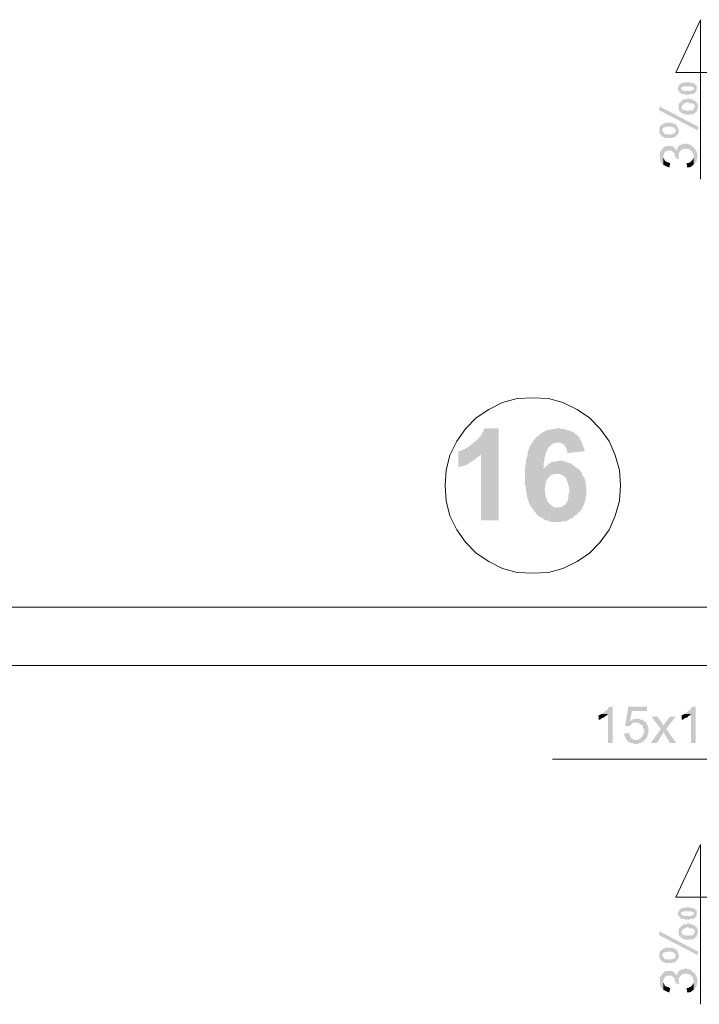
# Model space of a CAD drawing. Header units: millimetres. Extents: x 16 to 647, y 3 to 417.
# Tile 37 of 80: x 122 to 159, y 244 to 298. Entities that reach past the tile are written whole.
import ezdxf

# ---------------------------------------------------------------- set-up
doc = ezdxf.new("R2010")
doc.units = ezdxf.units.MM
doc.header["$MEASUREMENT"] = 0
doc.layers.get('0').update_dxf_attribs({"linetype": 'CONTINUOUS'})

msp = doc.modelspace()

# ---------------------------------------------------------------- hatches: boundary and pattern name
for points in [[(157.562, 294.365), (157.562, 294.282), (157.612, 294.282), (157.612, 294.233), (157.612, 294.183), (157.645, 294.183), (157.645, 294.15), (157.695, 294.15), (157.695, 294.1), (157.777, 294.1), (157.777, 294.067), (157.943, 294.067), (157.993, 294.017), (158.208, 294.017), (158.241, 294.067), (158.423, 294.067), (158.423, 294.1), (158.505, 294.1), (158.505, 294.15), (158.539, 294.15), (158.539, 294.183), (158.522, 294.199), (158.588, 294.233), (158.588, 294.282), (158.588, 294.315), (158.588, 294.365), (158.588, 294.448), (158.588, 294.53), (158.539, 294.53), (158.539, 294.563), (158.505, 294.563), (158.505, 294.613), (158.456, 294.613), (158.456, 294.365), (158.439, 294.365), (158.423, 294.315), (158.423, 294.282), (158.323, 294.282), (158.323, 294.233), (157.86, 294.233), (157.827, 294.282), (157.777, 294.282), (157.777, 294.315), (157.744, 294.315), (157.744, 294.613), (157.695, 294.613), (157.695, 294.563), (157.645, 294.563), (157.645, 294.53), (157.612, 294.53), (157.612, 294.481), (157.612, 294.448), (157.562, 294.398), (157.562, 294.415)], [(157.744, 294.613), (157.744, 294.365), (157.744, 294.398), (157.777, 294.448), (157.827, 294.448), (157.86, 294.481), (158.323, 294.481), (158.323, 294.448), (158.423, 294.448), (158.423, 294.398), (158.456, 294.398), (158.456, 294.365), (158.456, 294.613), (158.423, 294.613), (158.423, 294.663), (158.241, 294.663), (158.241, 294.696), (157.943, 294.696), (157.91, 294.663), (157.777, 294.663)], [(157.612, 293.339), (157.612, 293.223), (157.645, 293.174), (157.645, 293.124), (157.695, 293.091), (157.744, 293.041), (157.728, 293.058), (157.777, 293.389), (157.777, 293.422), (157.827, 293.471), (157.86, 293.505), (157.86, 293.521), (157.91, 293.554), (157.993, 293.554), (158.042, 293.604), (158.158, 293.604), (158.208, 293.554), (158.373, 293.554), (158.423, 293.505), (158.406, 293.521), (158.456, 293.471), (158.505, 293.422), (158.505, 293.339), (158.505, 293.687), (158.456, 293.72), (158.423, 293.72), (158.373, 293.769), (158.241, 293.769), (158.208, 293.802), (158.075, 293.802), (158.042, 293.769), (157.86, 293.769), (157.827, 293.72), (157.777, 293.687), (157.744, 293.687), (157.744, 293.637), (157.695, 293.604), (157.645, 293.554), (157.612, 293.505), (157.612, 293.422)], [(156.553, 293.389), (156.553, 293.174), (158.671, 292.065), (158.671, 292.28)], [(157.744, 293.041), (157.777, 293.008), (157.827, 293.008), (157.91, 292.959), (157.993, 292.959), (158.042, 292.925), (158.158, 292.925), (158.241, 292.959), (158.423, 292.959), (158.456, 293.008), (158.505, 293.041), (158.539, 293.041), (158.539, 293.091), (158.588, 293.091), (158.588, 293.174), (158.621, 293.223), (158.621, 293.256), (158.671, 293.306), (158.671, 293.422), (158.621, 293.471), (158.621, 293.554), (158.588, 293.604), (158.539, 293.637), (158.505, 293.687), (158.505, 293.339), (158.489, 293.356), (158.456, 293.306), (158.456, 293.256), (158.423, 293.223), (158.406, 293.223), (158.373, 293.174), (158.208, 293.174), (158.125, 293.124), (158.108, 293.141), (158.042, 293.174), (157.86, 293.174), (157.86, 293.223), (157.827, 293.223), (157.777, 293.256), (157.777, 293.389)], [(156.553, 292.065), (156.553, 291.949), (156.586, 291.9), (156.586, 291.867), (156.636, 291.817), (156.685, 291.767), (156.685, 291.734), (156.719, 291.734), (156.719, 292.065), (156.719, 292.164), (156.768, 292.197), (156.801, 292.247), (156.884, 292.247), (156.934, 292.28), (157.231, 292.28), (157.265, 292.247), (157.364, 292.247), (157.364, 292.197), (157.397, 292.164), (157.447, 292.115), (157.447, 292.065), (157.447, 292.413), (157.397, 292.413), (157.364, 292.446), (157.314, 292.446), (157.265, 292.495), (156.884, 292.495), (156.851, 292.446), (156.801, 292.446), (156.768, 292.413), (156.719, 292.413), (156.685, 292.363), (156.669, 292.379), (156.636, 292.33), (156.586, 292.28), (156.586, 292.247), (156.553, 292.164), (156.553, 292.115)], [(156.719, 291.734), (156.768, 291.734), (156.801, 291.685), (156.851, 291.685), (156.884, 291.651), (157.231, 291.651), (157.314, 291.685), (157.397, 291.685), (157.447, 291.734), (157.48, 291.767), (157.463, 291.784), (157.529, 291.817), (157.562, 291.867), (157.562, 291.9), (157.612, 291.949), (157.612, 292.065), (157.612, 292.164), (157.562, 292.197), (157.562, 292.247), (157.529, 292.28), (157.529, 292.33), (157.48, 292.363), (157.447, 292.413), (157.447, 292.065), (157.447, 291.982), (157.397, 291.949), (157.364, 291.9), (157.314, 291.9), (157.265, 291.867), (156.884, 291.867), (156.851, 291.9), (156.801, 291.9), (156.801, 291.949), (156.768, 291.982), (156.719, 292.032), (156.719, 292.065)], [(156.586, 290.675), (156.586, 290.46), (156.636, 290.377), (156.636, 290.328), (156.685, 290.295), (156.719, 290.245), (156.702, 290.262), (156.768, 290.212), (156.768, 290.708), (156.801, 290.758), (156.801, 290.808), (156.851, 290.841), (156.851, 290.89), (156.884, 290.923), (156.934, 290.923), (156.983, 290.973), (157.231, 290.973), (157.265, 290.923), (157.314, 290.89), (157.364, 290.841), (157.347, 290.857), (157.397, 290.808), (157.397, 290.675), (157.447, 290.626), (157.447, 290.593), (157.447, 291.056), (157.397, 291.105), (157.364, 291.139), (157.314, 291.188), (157.298, 291.188), (157.265, 291.221), (156.934, 291.221), (156.884, 291.188), (156.801, 291.188), (156.768, 291.139), (156.768, 291.105), (156.719, 291.056), (156.685, 291.006), (156.636, 290.973), (156.636, 290.923), (156.586, 290.89), (156.586, 290.708)], [(157.447, 290.543), (157.645, 290.51), (157.612, 290.593), (157.612, 291.188), (157.562, 291.139), (157.529, 291.056), (157.529, 291.006), (157.48, 290.973), (157.48, 291.006), (157.447, 291.056), (157.447, 290.593)], [(157.612, 291.188), (157.612, 290.675), (157.612, 290.808), (157.645, 290.841), (157.645, 290.89), (157.695, 290.923), (157.744, 290.973), (157.744, 291.006), (157.777, 291.006), (157.827, 291.056), (157.943, 291.056), (157.993, 291.105), (157.976, 291.105), (158.075, 291.056), (158.158, 291.056), (158.208, 291.006), (158.241, 291.006), (158.29, 290.973), (158.323, 290.923), (158.373, 290.89), (158.373, 290.841), (158.423, 290.758), (158.423, 290.212), (158.456, 290.212), (158.505, 290.245), (158.505, 290.295), (158.539, 290.328), (158.588, 290.377), (158.588, 290.51), (158.621, 290.543), (158.621, 290.808), (158.588, 290.89), (158.588, 290.923), (158.539, 290.973), (158.539, 291.006), (158.505, 291.056), (158.456, 291.105), (158.456, 291.139), (158.423, 291.139), (158.373, 291.188), (158.323, 291.221), (158.29, 291.271), (158.241, 291.271), (158.208, 291.304), (158.125, 291.304), (158.042, 291.354), (157.91, 291.354), (157.86, 291.304), (157.777, 291.304), (157.695, 291.271), (157.645, 291.221), (157.612, 291.221)], [(156.768, 290.212), (156.801, 290.162), (156.851, 290.162), (156.884, 290.129), (156.934, 290.129), (156.983, 290.08), (157.016, 290.08), (157.099, 290.047), (157.149, 290.295), (157.099, 290.295), (157.066, 290.328), (156.983, 290.328), (156.934, 290.377), (156.884, 290.377), (156.851, 290.427), (156.851, 290.46), (156.801, 290.51), (156.801, 290.543), (156.768, 290.593), (156.768, 290.675)], [(158.042, 290.295), (158.075, 290.047), (158.208, 290.047), (158.241, 290.08), (158.29, 290.08), (158.323, 290.129), (158.373, 290.162), (158.423, 290.212), (158.423, 290.675), (158.423, 290.543), (158.373, 290.51), (158.373, 290.46), (158.323, 290.427), (158.29, 290.377), (158.241, 290.328), (158.208, 290.328), (158.158, 290.295), (158.075, 290.295)], [(147.784, 275.801), (147.023, 275.801), (146.973, 275.768), (146.94, 275.635), (146.857, 275.503), (146.808, 275.387), (146.725, 275.305), (146.593, 275.172), (146.51, 275.089), (146.394, 275.007), (146.295, 274.924), (146.179, 274.825), (146.047, 274.742), (145.914, 274.659), (145.799, 274.626), (145.716, 274.577), (145.583, 274.543), (146.808, 274.361), (146.808, 270.771), (147.784, 270.771)], [(151.043, 275.801), (151.027, 275.817), (150.878, 275.768), (150.746, 275.768), (150.63, 275.718), (150.497, 275.718), (150.365, 275.685), (150.233, 275.602), (150.15, 275.553), (150.034, 275.47), (149.951, 275.387), (149.819, 275.305), (149.736, 275.172), (149.72, 275.189), (149.654, 275.089), (149.604, 275.007), (149.521, 274.874), (149.472, 274.792), (149.439, 274.659), (149.389, 274.577), (149.356, 274.444), (149.356, 274.328), (149.306, 274.163), (149.273, 274.031), (149.273, 273.865), (149.223, 273.733), (149.223, 272.707), (149.273, 272.541), (149.273, 272.426), (149.306, 272.244), (149.306, 272.128), (149.356, 271.995), (149.389, 271.863), (149.439, 271.747), (149.472, 271.648), (149.521, 271.532), (149.604, 271.449), (151.01, 271.483), (150.828, 271.483), (150.746, 271.532), (150.63, 271.615), (150.497, 271.747), (150.448, 271.78), (150.415, 271.913), (150.365, 271.995), (150.332, 272.161), (150.332, 272.293), (150.282, 272.459), (150.332, 272.624), (150.332, 272.757), (150.365, 272.889), (150.415, 273.005), (150.497, 273.104), (150.58, 273.187), (150.713, 273.269), (150.828, 273.303), (150.961, 273.303), (152.317, 273.352), (152.235, 273.485), (152.152, 273.567), (150.2, 273.6), (150.233, 273.683), (150.233, 273.898), (150.282, 274.064), (150.282, 274.196), (150.332, 274.328), (150.365, 274.444), (150.415, 274.577), (150.448, 274.659), (150.497, 274.742), (150.531, 274.792), (150.63, 274.874), (150.746, 274.957), (150.878, 275.007), (151.01, 275.007), (152.317, 275.04), (152.235, 275.172), (152.185, 275.305), (152.102, 275.387), (152.02, 275.47), (151.937, 275.503), (151.854, 275.602), (151.722, 275.635), (151.589, 275.685), (151.474, 275.718), (151.341, 275.768), (151.209, 275.768)], [(152.317, 275.04), (151.01, 275.007), (151.126, 275.007), (151.259, 274.957), (151.391, 274.874), (151.391, 274.825), (151.474, 274.709), (151.507, 274.577), (151.556, 274.444), (152.483, 274.543), (152.45, 274.659), (152.4, 274.792), (152.351, 274.957)], [(145.583, 274.543), (145.583, 273.65), (145.617, 273.683), (145.799, 273.733), (145.914, 273.766), (146.047, 273.815), (146.179, 273.898), (146.262, 273.981), (146.394, 274.031), (146.51, 274.113), (146.593, 274.196), (146.725, 274.279), (146.808, 274.361)], [(151.093, 274.031), (151.043, 274.031), (150.911, 273.981), (150.795, 273.981), (150.663, 273.948), (150.531, 273.865), (150.415, 273.766), (150.332, 273.683), (150.2, 273.6), (152.152, 273.567), (152.102, 273.6), (151.97, 273.683), (151.854, 273.766), (151.771, 273.865), (151.639, 273.898), (151.507, 273.948), (151.391, 273.981), (151.259, 274.031)], [(152.317, 273.352), (150.961, 273.303), (151.093, 273.303), (151.209, 273.269), (151.341, 273.187), (151.424, 273.104), (151.474, 273.054), (151.507, 272.922), (151.556, 272.839), (151.589, 272.674), (151.639, 272.541), (151.639, 272.326), (151.589, 272.161), (151.589, 271.995), (151.556, 271.863), (151.507, 271.78), (151.474, 271.698), (151.391, 271.615), (151.259, 271.532), (151.126, 271.483), (151.01, 271.483), (149.604, 271.449), (149.654, 271.367), (149.736, 271.267), (149.769, 271.234), (149.852, 271.102), (149.951, 271.019), (150.067, 270.937), (150.2, 270.887), (150.282, 270.804), (150.415, 270.771), (150.531, 270.721), (150.663, 270.688), (151.176, 270.688), (151.292, 270.721), (151.424, 270.721), (151.556, 270.771), (151.689, 270.854), (151.805, 270.887), (151.887, 270.986), (152.02, 271.069), (152.102, 271.152), (152.185, 271.234), (152.268, 271.317), (152.351, 271.449), (152.4, 271.565), (152.45, 271.648), (152.483, 271.78), (152.533, 271.946), (152.533, 272.078), (152.566, 272.211), (152.566, 272.591), (152.533, 272.707), (152.533, 272.889), (152.483, 273.005), (152.45, 273.137), (152.351, 273.22)], [(154.005, 260.596), (153.84, 260.596), (153.807, 260.563), (153.757, 260.513), (153.757, 260.48), (153.707, 260.43), (153.674, 260.397), (153.625, 260.347), (153.591, 260.347), (153.542, 260.298), (153.509, 260.265), (153.459, 260.215), (153.409, 260.182), (153.757, 260.182), (153.757, 258.61), (154.005, 258.61)], [(155.875, 260.596), (154.865, 260.596), (154.683, 259.537), (154.948, 259.537), (154.981, 259.586), (155.031, 259.619), (155.064, 259.669), (155.064, 259.686), (155.114, 259.719), (155.279, 259.719), (155.792, 259.752), (155.775, 259.768), (155.742, 259.801), (154.948, 259.801), (155.064, 260.347), (155.875, 260.347)], [(158.539, 260.596), (158.373, 260.596), (158.323, 260.563), (158.29, 260.513), (158.29, 260.48), (158.241, 260.43), (158.208, 260.397), (158.158, 260.347), (158.125, 260.347), (158.075, 260.298), (158.042, 260.265), (157.993, 260.215), (157.943, 260.182), (158.29, 260.182), (158.29, 258.61), (158.539, 258.61)], [(153.409, 260.182), (153.376, 260.182), (153.294, 260.132), (153.244, 260.132), (153.244, 259.884), (153.294, 259.884), (153.376, 259.917), (153.409, 259.967), (153.459, 259.967), (153.509, 260), (153.542, 260), (153.591, 260.05), (153.625, 260.099), (153.674, 260.099), (153.707, 260.132), (153.757, 260.182)], [(155.329, 259.917), (155.147, 259.917), (155.114, 259.884), (155.064, 259.884), (155.031, 259.835), (154.948, 259.801), (155.742, 259.801), (155.709, 259.835), (155.66, 259.835), (155.627, 259.884), (155.527, 259.884), (155.494, 259.917), (155.411, 259.917)], [(156.47, 260.05), (156.123, 260.05), (156.636, 259.371), (156.801, 259.206), (156.851, 259.073), (157.149, 258.61), (157.48, 258.61), (156.934, 259.371), (156.768, 259.537), (156.768, 259.586), (156.719, 259.619), (156.719, 259.669), (156.685, 259.719)], [(157.447, 260.05), (157.149, 260.05), (156.884, 259.719), (156.851, 259.669), (156.801, 259.619), (156.768, 259.537), (156.934, 259.371)], [(157.943, 260.182), (157.91, 260.182), (157.827, 260.132), (157.777, 260.132), (157.777, 259.884), (157.827, 259.884), (157.91, 259.917), (157.943, 259.967), (157.993, 259.967), (158.042, 260), (158.075, 260), (158.125, 260.05), (158.158, 260.099), (158.208, 260.099), (158.241, 260.132), (158.29, 260.182)], [(155.792, 259.752), (155.279, 259.719), (155.411, 259.719), (155.445, 259.669), (155.494, 259.669), (155.527, 259.619), (155.577, 259.586), (155.627, 259.586), (155.627, 259.537), (155.66, 259.504), (155.66, 259.454), (155.709, 259.371), (155.709, 259.156), (155.66, 259.073), (155.66, 259.04), (155.627, 258.991), (155.627, 258.941), (155.577, 258.908), (155.56, 258.925), (155.527, 258.858), (155.494, 258.825), (155.445, 258.825), (155.362, 258.776), (155.279, 258.776), (155.742, 258.776), (155.792, 258.825), (155.775, 258.842), (155.825, 258.858), (155.875, 258.908), (155.875, 258.941), (155.924, 259.04), (155.924, 259.073), (155.957, 259.123), (155.957, 259.504), (155.924, 259.537), (155.924, 259.586), (155.875, 259.619), (155.825, 259.669), (155.825, 259.719)], [(156.636, 259.371), (156.09, 258.61), (156.421, 258.61), (156.801, 259.206)], [(154.899, 259.156), (154.65, 259.123), (154.65, 258.991), (154.683, 258.941), (154.683, 258.908), (154.733, 258.858), (154.766, 258.825), (154.766, 258.776), (154.816, 258.743), (154.865, 258.693), (154.899, 258.66), (154.948, 258.66), (154.981, 258.61), (155.114, 258.61), (155.147, 258.561), (155.411, 258.561), (155.445, 258.61), (155.527, 258.61), (155.627, 258.66), (155.66, 258.693), (155.709, 258.693), (155.742, 258.743), (155.742, 258.776), (155.147, 258.776), (155.114, 258.825), (155.064, 258.825), (155.031, 258.858), (154.981, 258.908), (154.981, 258.941), (154.948, 258.991), (154.948, 259.04), (154.899, 259.073)], [(157.744, 249.543), (157.744, 249.295), (157.744, 249.328), (157.777, 249.378), (157.827, 249.378), (157.86, 249.411), (158.323, 249.411), (158.323, 249.378), (158.423, 249.378), (158.423, 249.328), (158.456, 249.328), (158.456, 249.295), (158.456, 249.543), (158.423, 249.543), (158.423, 249.593), (158.241, 249.593), (158.241, 249.626), (157.943, 249.626), (157.91, 249.593), (157.777, 249.593)], [(157.562, 249.295), (157.562, 249.212), (157.612, 249.212), (157.612, 249.163), (157.612, 249.13), (157.645, 249.13), (157.645, 249.08), (157.695, 249.08), (157.695, 249.03), (157.777, 249.03), (157.777, 248.997), (157.943, 248.997), (157.993, 248.948), (158.208, 248.948), (158.241, 248.997), (158.423, 248.997), (158.423, 249.03), (158.505, 249.03), (158.505, 249.08), (158.539, 249.08), (158.539, 249.13), (158.522, 249.13), (158.588, 249.163), (158.588, 249.212), (158.588, 249.246), (158.588, 249.295), (158.588, 249.378), (158.588, 249.461), (158.539, 249.461), (158.539, 249.51), (158.505, 249.51), (158.505, 249.543), (158.456, 249.543), (158.456, 249.295), (158.439, 249.312), (158.423, 249.246), (158.423, 249.212), (158.323, 249.212), (158.323, 249.163), (157.86, 249.163), (157.827, 249.212), (157.777, 249.212), (157.777, 249.246), (157.744, 249.246), (157.744, 249.543), (157.695, 249.543), (157.695, 249.51), (157.645, 249.51), (157.645, 249.461), (157.612, 249.461), (157.612, 249.411), (157.612, 249.378), (157.562, 249.328), (157.562, 249.345)], [(157.612, 248.269), (157.612, 248.154), (157.645, 248.104), (157.645, 248.071), (157.695, 248.021), (157.744, 247.972), (157.728, 247.988), (157.777, 248.319), (157.777, 248.352), (157.827, 248.402), (157.86, 248.451), (157.91, 248.484), (157.993, 248.484), (158.042, 248.534), (158.158, 248.534), (158.208, 248.484), (158.373, 248.484), (158.423, 248.451), (158.406, 248.451), (158.456, 248.402), (158.505, 248.352), (158.505, 248.269), (158.505, 248.617), (158.456, 248.65), (158.423, 248.65), (158.373, 248.7), (158.241, 248.7), (158.208, 248.749), (158.075, 248.749), (158.042, 248.7), (157.86, 248.7), (157.827, 248.65), (157.777, 248.617), (157.744, 248.617), (157.744, 248.567), (157.695, 248.534), (157.645, 248.484), (157.612, 248.451), (157.612, 248.352)], [(157.744, 247.972), (157.777, 247.938), (157.827, 247.938), (157.91, 247.889), (157.993, 247.889), (158.042, 247.856), (158.158, 247.856), (158.241, 247.889), (158.423, 247.889), (158.456, 247.938), (158.505, 247.972), (158.539, 247.972), (158.539, 248.021), (158.588, 248.021), (158.588, 248.104), (158.621, 248.154), (158.621, 248.187), (158.671, 248.236), (158.671, 248.352), (158.621, 248.402), (158.621, 248.484), (158.588, 248.534), (158.539, 248.567), (158.505, 248.617), (158.505, 248.269), (158.489, 248.286), (158.456, 248.236), (158.456, 248.187), (158.423, 248.154), (158.406, 248.154), (158.373, 248.104), (158.208, 248.104), (158.125, 248.071), (158.108, 248.071), (158.042, 248.104), (157.86, 248.104), (157.86, 248.154), (157.827, 248.154), (157.777, 248.187), (157.777, 248.319)], [(156.553, 248.319), (156.553, 248.104), (158.671, 247.012), (158.671, 247.21)], [(156.553, 247.012), (156.553, 246.88), (156.586, 246.83), (156.586, 246.797), (156.636, 246.747), (156.685, 246.714), (156.685, 246.664), (156.719, 246.664), (156.719, 247.012), (156.719, 247.095), (156.768, 247.128), (156.801, 247.177), (156.884, 247.177), (156.934, 247.21), (157.231, 247.21), (157.265, 247.177), (157.364, 247.177), (157.364, 247.128), (157.397, 247.095), (157.447, 247.045), (157.447, 247.012), (157.447, 247.343), (157.397, 247.343), (157.364, 247.392), (157.314, 247.392), (157.265, 247.426), (156.884, 247.426), (156.851, 247.392), (156.801, 247.392), (156.768, 247.343), (156.719, 247.343), (156.685, 247.293), (156.669, 247.31), (156.636, 247.26), (156.586, 247.21), (156.586, 247.177), (156.553, 247.095), (156.553, 247.045)], [(156.719, 246.664), (156.768, 246.664), (156.801, 246.631), (156.851, 246.631), (156.884, 246.582), (157.231, 246.582), (157.314, 246.631), (157.397, 246.631), (157.447, 246.664), (157.48, 246.714), (157.463, 246.714), (157.529, 246.747), (157.562, 246.797), (157.562, 246.83), (157.612, 246.88), (157.612, 247.012), (157.612, 247.095), (157.562, 247.128), (157.562, 247.177), (157.529, 247.21), (157.529, 247.26), (157.48, 247.293), (157.447, 247.343), (157.447, 247.012), (157.447, 246.913), (157.397, 246.88), (157.364, 246.83), (157.314, 246.83), (157.265, 246.797), (156.884, 246.797), (156.851, 246.83), (156.801, 246.83), (156.801, 246.88), (156.768, 246.913), (156.719, 246.962), (156.719, 247.012)], [(156.586, 245.606), (156.586, 245.39), (156.636, 245.308), (156.636, 245.275), (156.685, 245.225), (156.719, 245.175), (156.702, 245.192), (156.768, 245.142), (156.768, 245.655), (156.801, 245.688), (156.801, 245.738), (156.851, 245.771), (156.851, 245.821), (156.884, 245.854), (156.934, 245.854), (156.983, 245.903), (157.231, 245.903), (157.265, 245.854), (157.314, 245.821), (157.364, 245.771), (157.347, 245.788), (157.397, 245.738), (157.397, 245.606), (157.447, 245.572), (157.447, 245.523), (157.447, 245.986), (157.397, 246.036), (157.364, 246.069), (157.314, 246.118), (157.298, 246.135), (157.265, 246.152), (156.934, 246.152), (156.884, 246.118), (156.801, 246.118), (156.768, 246.069), (156.768, 246.036), (156.719, 245.986), (156.685, 245.953), (156.636, 245.903), (156.636, 245.854), (156.586, 245.821), (156.586, 245.655)], [(157.447, 245.473), (157.645, 245.44), (157.645, 245.457), (157.612, 245.523), (157.612, 246.118), (157.562, 246.069), (157.529, 245.986), (157.529, 245.953), (157.48, 245.903), (157.48, 245.953), (157.447, 245.986), (157.447, 245.523)], [(157.612, 246.118), (157.612, 245.606), (157.612, 245.738), (157.645, 245.771), (157.645, 245.821), (157.695, 245.854), (157.744, 245.903), (157.744, 245.953), (157.777, 245.953), (157.827, 245.986), (157.943, 245.986), (157.993, 246.036), (157.976, 246.036), (158.075, 245.986), (158.158, 245.986), (158.208, 245.953), (158.241, 245.953), (158.29, 245.903), (158.323, 245.854), (158.373, 245.821), (158.373, 245.771), (158.423, 245.688), (158.423, 245.142), (158.456, 245.142), (158.505, 245.175), (158.505, 245.225), (158.539, 245.275), (158.588, 245.308), (158.588, 245.44), (158.621, 245.473), (158.621, 245.738), (158.588, 245.821), (158.588, 245.854), (158.539, 245.903), (158.539, 245.953), (158.505, 245.986), (158.456, 246.036), (158.456, 246.069), (158.423, 246.069), (158.373, 246.118), (158.323, 246.152), (158.29, 246.201), (158.241, 246.201), (158.208, 246.234), (158.125, 246.234), (158.042, 246.284), (157.91, 246.284), (157.86, 246.234), (157.777, 246.234), (157.695, 246.201), (157.645, 246.152), (157.612, 246.152)], [(156.768, 245.142), (156.801, 245.093), (156.851, 245.093), (156.884, 245.06), (156.934, 245.06), (156.983, 245.01), (157.016, 245.01), (157.099, 244.977), (157.149, 245.225), (157.099, 245.225), (157.066, 245.275), (156.983, 245.275), (156.934, 245.308), (156.884, 245.308), (156.851, 245.357), (156.851, 245.39), (156.801, 245.44), (156.801, 245.473), (156.768, 245.523), (156.768, 245.606)], [(158.042, 245.225), (158.075, 244.977), (158.208, 244.977), (158.241, 245.01), (158.29, 245.01), (158.323, 245.06), (158.373, 245.093), (158.423, 245.142), (158.423, 245.606), (158.423, 245.473), (158.373, 245.44), (158.373, 245.39), (158.323, 245.357), (158.29, 245.308), (158.241, 245.275), (158.208, 245.275), (158.158, 245.225), (158.075, 245.225)]]:
    msp.add_hatch(color=7).paths.add_polyline_path(points)

# ---------------------------------------------------------------- linework, layer by layer
at = {"color": 7, "linetype": 'Continuous', "lineweight": 20}
for points in [[(160.16, 295.242), (157.447, 295.242), (158.803, 298.121), (158.803, 289.401)], [(167.01, 257.717), (150.713, 257.717), (150.713, 257.717)], [(160.16, 250.189), (157.447, 250.189), (158.803, 253.068), (158.803, 244.332)]]:
    msp.add_lwpolyline(points, dxfattribs=at)
msp.add_lwpolyline([(154.435, 272.674), (154.386, 273.518), (154.137, 274.328), (153.807, 275.089), (153.327, 275.768), (152.748, 276.363), (152.069, 276.827), (151.292, 277.207), (150.497, 277.422), (149.654, 277.455), (148.793, 277.422), (147.999, 277.207), (147.238, 276.827), (146.56, 276.363), (145.964, 275.768), (145.501, 275.089), (145.12, 274.328), (144.905, 273.518), (144.855, 272.674), (144.905, 271.83), (145.12, 271.019), (145.501, 270.258), (145.964, 269.58), (146.56, 268.984), (147.238, 268.521), (147.999, 268.14), (148.793, 267.925), (149.654, 267.892), (150.497, 267.925), (151.292, 268.14), (152.069, 268.521), (152.748, 268.984), (153.327, 269.58), (153.807, 270.258), (154.137, 271.019), (154.386, 271.83)], close=True, dxfattribs=at)
at = {"color": 252, "linetype": 'Continuous', "lineweight": 18, "true_color": 0x989898}
for points in [[(80.262, 266.023), (159.73, 266.023), (159.73, 266.023)], [(80.262, 262.846), (159.73, 262.846), (159.73, 262.846)]]:
    msp.add_lwpolyline(points, dxfattribs=at)

doc.saveas('drawing.dxf')
